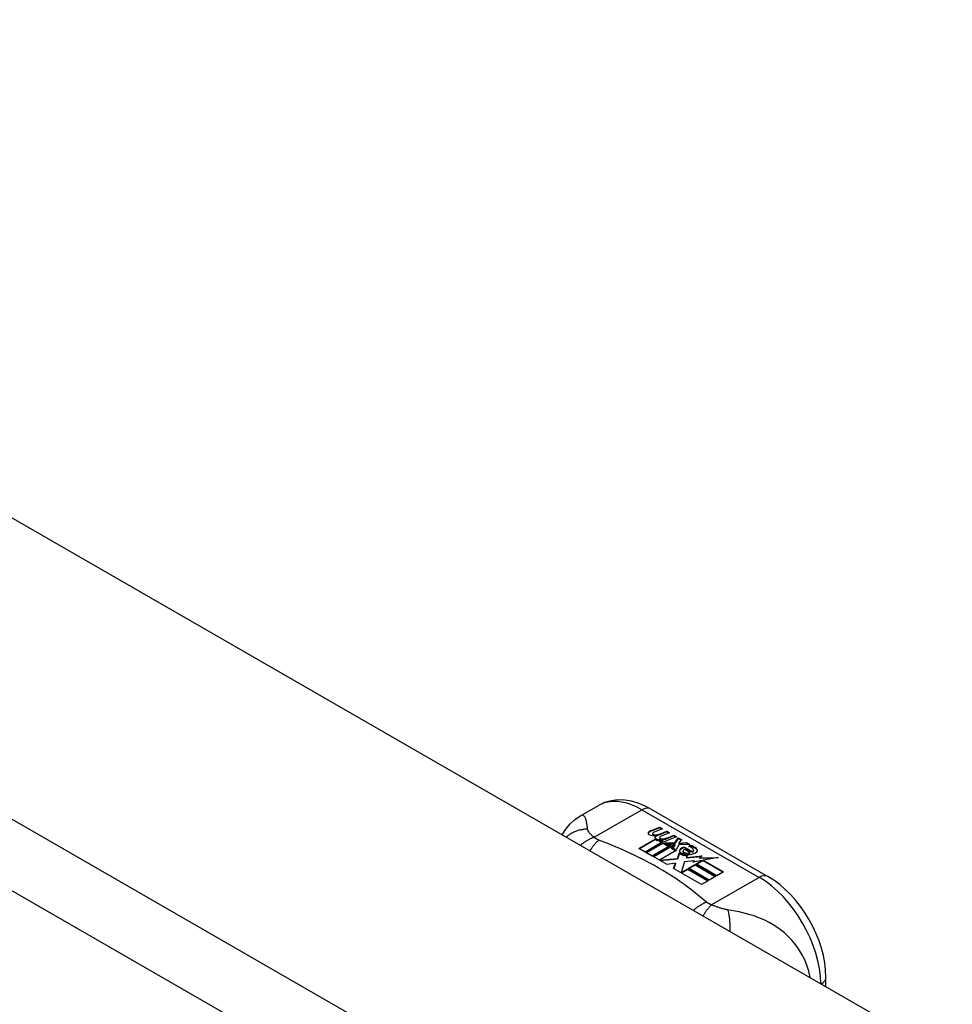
# Model space of a CAD drawing. Header units: inches. Extents: x 338.7 to 398.8, y 125.2 to 189.8.
# Tile 39 of 95: x 394.4 to 396.5, y 157 to 159.2. Entities that reach past the tile are written whole.
import ezdxf

# ---------------------------------------------------------------- set-up
doc = ezdxf.new("R2010")
doc.units = ezdxf.units.IN
doc.header["$MEASUREMENT"] = 0
doc.layers.add('Visible Edges(ANSI)', color=7, linetype='Continuous', lineweight=25)
doc.layers.add('Visible Tangent Edges(ANSI)', color=7, linetype='Continuous', lineweight=25)

msp = doc.modelspace()

# ---------------------------------------------------------------- linework, layer by layer
at = {"layer": 'Visible Edges(ANSI)'}
for p, q in [((369.1104, 172.6558), (398.5296, 155.7144)), ((395.6572, 157.4351), (395.6973, 157.4582)), ((395.8152, 157.4504), (396.0797, 157.2981)), ((395.8165, 157.4019), (395.8358, 157.4094)), ((395.8358, 157.4078), (395.8165, 157.4003)), ((395.8197, 157.3951), (395.8197, 157.3935)), ((395.842, 157.4058), (395.8229, 157.3981)), ((395.8283, 157.3924), (395.8283, 157.3908)), ((395.8358, 157.4094), (395.842, 157.4058)), ((395.8358, 157.4094), (395.8358, 157.4078)), ((395.8404, 157.4052), (395.8358, 157.4078)), ((395.8579, 157.3967), (395.8387, 157.389)), ((395.8392, 157.3953), (395.8516, 157.4003)), ((395.8516, 157.3987), (395.8392, 157.3936)), ((395.8392, 157.3953), (395.8392, 157.3936)), ((395.8516, 157.4003), (395.8579, 157.3967)), ((395.8516, 157.4003), (395.8516, 157.3987)), ((395.8562, 157.396), (395.8516, 157.3987)), ((395.7889, 157.3614), (395.8263, 157.3829)), ((395.8263, 157.3813), (395.7903, 157.3605)), ((395.841, 157.3752), (395.8029, 157.3533)), ((395.8048, 157.3522), (395.843, 157.3741)), ((395.843, 157.3725), (395.8063, 157.3513)), ((395.8263, 157.3829), (395.8263, 157.3813)), ((395.8283, 157.3908), (395.8283, 157.3891)), ((395.8383, 157.3801), (395.8352, 157.3786)), ((395.8352, 157.3786), (395.841, 157.3752)), ((395.8352, 157.3786), (395.8352, 157.377)), ((395.8396, 157.3744), (395.8352, 157.377)), ((395.8355, 157.386), (395.8355, 157.3844)), ((395.8382, 157.3784), (395.8431, 157.3808)), ((395.8436, 157.3753), (395.8382, 157.3784)), ((395.8431, 157.3791), (395.8398, 157.3775)), ((395.8431, 157.3808), (395.8418, 157.3815)), ((395.843, 157.3741), (395.8534, 157.3681)), ((395.843, 157.3741), (395.843, 157.3725)), ((395.8534, 157.3665), (395.843, 157.3725)), ((395.8431, 157.3808), (395.8431, 157.3791)), ((395.8739, 157.3875), (395.8436, 157.3753)), ((395.8463, 157.3737), (395.8702, 157.3743)), ((395.854, 157.3693), (395.8463, 157.3737)), ((395.8702, 157.3727), (395.849, 157.3722)), ((395.8689, 157.3707), (395.854, 157.3693)), ((395.8552, 157.3861), (395.8676, 157.3911)), ((395.8676, 157.3895), (395.8552, 157.3844)), ((395.8649, 157.363), (395.8699, 157.3701)), ((395.8676, 157.3911), (395.8739, 157.3875)), ((395.8676, 157.3911), (395.8676, 157.3895)), ((395.8722, 157.3868), (395.8676, 157.3895)), ((395.8699, 157.3701), (395.8689, 157.3707)), ((395.8699, 157.3701), (395.8699, 157.3685)), ((395.8702, 157.3743), (395.8771, 157.3856)), ((395.8771, 157.384), (395.8702, 157.3727)), ((395.8702, 157.3743), (395.8702, 157.3727)), ((395.8771, 157.3856), (395.8847, 157.3812)), ((395.8771, 157.3856), (395.8771, 157.384)), ((395.8839, 157.3801), (395.8771, 157.384)), ((395.9034, 157.3705), (395.8787, 157.3696)), ((395.8847, 157.3812), (395.8791, 157.3739)), ((395.8791, 157.3739), (395.8802, 157.3733)), ((395.8791, 157.3739), (395.8791, 157.3723)), ((395.8802, 157.3716), (395.8791, 157.3723)), ((395.8802, 157.3733), (395.8958, 157.3749)), ((395.8802, 157.3733), (395.8802, 157.3716)), ((395.8958, 157.3732), (395.8802, 157.3716)), ((395.8958, 157.3749), (395.9034, 157.3705)), ((395.8958, 157.3749), (395.8958, 157.3732)), ((395.9007, 157.3704), (395.8958, 157.3732)), ((395.8029, 157.3533), (395.7889, 157.3614)), ((395.8188, 157.3441), (395.8048, 157.3522)), ((395.8618, 157.3689), (395.8188, 157.3441)), ((395.8208, 157.343), (395.8673, 157.3697)), ((395.8653, 157.367), (395.8222, 157.3421)), ((395.8731, 157.3568), (395.8356, 157.3352)), ((395.8534, 157.3681), (395.8618, 157.3689)), ((395.8534, 157.3681), (395.8534, 157.3665)), ((395.8585, 157.3669), (395.8534, 157.3665)), ((395.8673, 157.3697), (395.8625, 157.3629)), ((395.8625, 157.3629), (395.8731, 157.3568)), ((395.8625, 157.3629), (395.8625, 157.3612)), ((395.8717, 157.3559), (395.8625, 157.3612)), ((395.8726, 157.3586), (395.8649, 157.363)), ((395.8699, 157.3685), (395.8658, 157.3625)), ((395.8787, 157.3696), (395.8726, 157.3586)), ((395.8759, 157.3385), (395.8802, 157.3522)), ((395.8802, 157.3506), (395.8759, 157.3369)), ((395.8802, 157.3522), (395.8802, 157.3506)), ((395.8881, 157.3554), (395.8881, 157.3538)), ((395.8917, 157.3644), (395.8917, 157.3627)), ((395.8917, 157.3644), (395.9089, 157.3544)), ((395.9089, 157.3528), (395.8917, 157.3627)), ((395.904, 157.3524), (395.8927, 157.3589)), ((395.9004, 157.3658), (395.9047, 157.3683)), ((395.9047, 157.3666), (395.9024, 157.3653)), ((395.904, 157.3524), (395.904, 157.3508)), ((395.9047, 157.3683), (395.9047, 157.3666)), ((395.9089, 157.3544), (395.9089, 157.3528)), ((395.9123, 157.3577), (395.9123, 157.356)), ((395.8524, 157.3248), (395.8208, 157.343)), ((395.8356, 157.3352), (395.8759, 157.3385)), ((395.8356, 157.3352), (395.8356, 157.3345)), ((395.8759, 157.3369), (395.837, 157.3336)), ((395.8712, 157.3281), (395.8524, 157.3248)), ((395.8672, 157.3162), (395.8712, 157.3281)), ((395.8712, 157.3265), (395.8677, 157.316)), ((395.8712, 157.3281), (395.8712, 157.3265)), ((395.8759, 157.3385), (395.8759, 157.3369)), ((395.892, 157.3315), (395.884, 157.3069)), ((395.9144, 157.3338), (395.892, 157.3315)), ((395.8982, 157.3463), (395.896, 157.3413)), ((395.896, 157.3413), (395.9316, 157.3447)), ((395.9291, 157.3428), (395.896, 157.3397)), ((395.896, 157.3413), (395.896, 157.3397)), ((395.9317, 157.3343), (395.9106, 157.3305)), ((395.9106, 157.3305), (395.9144, 157.3338)), ((395.9144, 157.3321), (395.9131, 157.3309)), ((395.9144, 157.3338), (395.9144, 157.3321)), ((395.9181, 157.3265), (395.9317, 157.3343)), ((395.9646, 157.2997), (395.9181, 157.3265)), ((395.9317, 157.3327), (395.9195, 157.3257)), ((395.9316, 157.3447), (395.9258, 157.3403)), ((395.9258, 157.3403), (395.9683, 157.341)), ((395.9258, 157.3403), (395.9258, 157.3387)), ((395.9584, 157.3392), (395.9258, 157.3387)), ((395.9317, 157.3343), (395.9317, 157.3327)), ((395.9683, 157.341), (395.9341, 157.3348)), ((395.9341, 157.3348), (395.9798, 157.3084)), ((395.9341, 157.3348), (395.9341, 157.3331)), ((395.9784, 157.3076), (395.9341, 157.3331)), ((395.9303, 157.2799), (395.8672, 157.3162)), ((395.884, 157.3069), (395.8989, 157.3154)), ((395.884, 157.3069), (395.884, 157.3066)), ((395.8989, 157.3138), (395.8852, 157.3059)), ((395.8989, 157.3154), (395.9454, 157.2886)), ((395.8989, 157.3154), (395.8989, 157.3138)), ((395.944, 157.2878), (395.8989, 157.3138)), ((395.9009, 157.3166), (395.916, 157.3253)), ((395.9474, 157.2898), (395.9009, 157.3166)), ((395.916, 157.3236), (395.9023, 157.3158)), ((395.916, 157.3253), (395.9625, 157.2985)), ((395.916, 157.3253), (395.916, 157.3236)), ((395.9611, 157.2977), (395.916, 157.3236)), ((395.9798, 157.3084), (395.9646, 157.2997)), ((395.9454, 157.2886), (395.9303, 157.2799)), ((395.9625, 157.2985), (395.9474, 157.2898)), ((396.2107, 157.0497), (396.2107, 157.0712))]:
    msp.add_line(p, q, dxfattribs=at)
at = {"layer": 'Visible Edges(ANSI)', "flags": 128}
for points in [[(395.8152, 157.4504), (395.8012, 157.4577), (395.7868, 157.4635), (395.772, 157.4678), (395.7569, 157.4702), (395.7416, 157.4707), (395.7263, 157.4689), (395.7114, 157.4648), (395.6973, 157.4582)], [(395.6157, 157.3924), (395.6236, 157.4049), (395.6333, 157.4164), (395.6446, 157.4266), (395.6572, 157.4351)], [(396.2107, 157.0712), (396.2101, 157.0873), (396.2081, 157.1036), (396.205, 157.12), (396.2006, 157.1365), (396.1952, 157.1529), (396.1887, 157.1691), (396.1812, 157.1851), (396.1728, 157.2007), (396.1636, 157.2157), (396.1535, 157.2302), (396.1427, 157.2439), (396.1312, 157.2568), (396.1191, 157.2687), (396.1064, 157.2797), (396.0933, 157.2895), (396.0797, 157.2981)]]:
    msp.add_lwpolyline(points, dxfattribs=at)
at = {"layer": 'Visible Edges(ANSI)'}
for centre, major_axis, start_param, end_param in [((395.8163, 157.3959), (-0.007, 0), 5.820233, 7.062977), ((395.8163, 157.3942), (-0.007, 0), 5.820233, 6.078955), ((395.8272, 157.3927), (0.0192, 0), 2.164208, 2.67864), ((395.8272, 157.3911), (-0.0192, 0), 5.305801, 5.820233), ((395.823, 157.3997), (-0.0164, 0), 0.779792, 1.90155), ((395.8237, 157.3951), (-0.004, 0), 5.90879, 7.175095), ((395.8237, 157.3935), (-0.004, 0), 0, 0.89191), ((395.8276, 157.3942), (-0.0082, 0), 5.323118, 5.90879), ((395.8265, 157.3971), (0.0084, 0), 4.033503, 4.932446), ((395.821, 157.4097), (0.031, 0), 4.949028, 5.337665), ((395.821, 157.4081), (-0.031, 0), 1.80809, 2.196072), ((395.8265, 157.3955), (-0.0084, 0), 0.89191, 1.767313), ((395.8317, 157.3868), (-0.00676, 0), 5.794367, 7.059467), ((395.8317, 157.3852), (-0.00676, 0), 5.794367, 6.071487), ((395.8427, 157.3835), (0.0192, 0), 2.419321, 2.652775), ((395.8427, 157.3818), (-0.0192, 0), 5.560914, 5.794367), ((395.8379, 157.3893), (0.016, 0), 3.905964, 4.740051), ((395.8379, 157.3877), (-0.016, 0), 0.764371, 1.402544), ((395.8383, 157.3905), (-0.016, 0), 0.776281, 1.787416), ((395.8395, 157.386), (-0.004, 0), 5.908937, 7.173827), ((395.8395, 157.3844), (-0.004, 0), 0, 0.890642), ((395.8434, 157.3851), (-0.0082, 0), 5.323254, 5.908937), ((395.8423, 157.388), (0.0084, 0), 4.032234, 4.932287), ((395.8423, 157.3863), (-0.0084, 0), 0.890642, 1.484281), ((395.8423, 157.3863), (-0.0084, 0), 1.514337, 1.790695), ((395.8374, 157.4007), (0.031, 0), 4.932287, 5.323254), ((395.8374, 157.399), (-0.031, 0), 1.790695, 2.181662), ((395.8904, 157.3561), (-0.0101, 0), 5.913952, 6.982716), ((395.8989, 157.359), (0.022, 0), 3.701478, 4.680599), ((395.8989, 157.3573), (-0.022, 0), 0.559885, 1.507168), ((395.8904, 157.3544), (-0.0101, 0), 5.913952, 6.142632), ((395.8985, 157.3543), (-0.0188, 0), 5.081623, 5.913952), ((395.8985, 157.3526), (-0.0188, 0), 5.081623, 5.913952), ((395.8989, 157.359), (-0.0199, 0), 0.617996, 1.556283), ((395.8945, 157.3554), (-0.00637, 0), 4.999578, 6.390788), ((395.8954, 157.3555), (-0.0073, 0), 0.107602, 1.123637), ((395.8945, 157.3538), (-0.00637, 0), 0, 0.107602), ((395.8954, 157.3538), (-0.0073, 0), 0.107602, 1.123637), ((395.8971, 157.3575), (0.0112, 0), 4.26523, 5.375571), ((395.8971, 157.3559), (0.0112, 0), 4.26523, 5.375571), ((395.899, 157.3628), (-0.0265, 0), 1.556283, 2.296236), ((395.8926, 157.355), (0.0205, 0), 0.343453, 1.17916), ((395.8859, 157.3476), (0.0405, 0), 0.638101, 1.087938), ((395.8859, 157.346), (-0.0405, 0), 3.779694, 4.229531), ((395.9059, 157.3577), (0.0064, 0), 5.210263, 6.626638), ((395.9059, 157.356), (0.0064, 0), 5.210263, 6.283185), ((395.9078, 157.357), (0.0132, 0), 5.437829, 6.921287), ((395.9078, 157.3554), (0.0132, 0), 0.108138, 0.638101)]:
    msp.add_ellipse(centre, major_axis=major_axis, ratio=0.575862, start_param=start_param, end_param=end_param, dxfattribs=at)
at = {"layer": 'Visible Tangent Edges(ANSI)'}
for p, q in [((368.52, 172.3158), (397.9391, 155.3744)), ((397.8691, 155.2532), (368.4499, 172.1945)), ((395.688, 157.3866), (395.7955, 157.4485)), ((395.7955, 157.4485), (396.06, 157.2962)), ((395.8101, 157.3977), (395.8101, 157.396)), ((395.8165, 157.4019), (395.8165, 157.4003)), ((395.8212, 157.3933), (395.8212, 157.3917)), ((395.8258, 157.3886), (395.8258, 157.387)), ((395.837, 157.3842), (395.837, 157.3826)), ((395.8441, 157.3833), (395.8441, 157.3816)), ((395.8552, 157.3861), (395.8552, 157.3844)), ((395.8809, 157.3582), (395.8809, 157.3566)), ((395.8881, 157.355), (395.8881, 157.3534)), ((395.8922, 157.3517), (395.8922, 157.35)), ((395.9184, 157.3615), (395.9184, 157.3599)), ((396.06, 157.2962), (395.9525, 157.2343))]:
    msp.add_line(p, q, dxfattribs=at)
at = {"layer": 'Visible Tangent Edges(ANSI)', "flags": 128}
for points in [[(395.6731, 157.4049), (395.6728, 157.4073), (395.6725, 157.4097), (395.6722, 157.412), (395.6719, 157.4143), (395.6716, 157.4164), (395.6712, 157.4184), (395.6709, 157.4204), (395.6705, 157.4223), (395.6701, 157.4241), (395.6696, 157.4258), (395.6691, 157.4274), (395.6686, 157.4289), (395.668, 157.4303), (395.6673, 157.4315), (395.6666, 157.4327), (395.6658, 157.4337), (395.665, 157.4345), (395.6641, 157.4352), (395.6631, 157.4358), (395.6621, 157.4361), (395.661, 157.4362), (395.6598, 157.4361), (395.6585, 157.4357), (395.6572, 157.4351)], [(395.6731, 157.4049), (395.671, 157.4049), (395.6689, 157.4047), (395.6668, 157.4046), (395.6647, 157.4043), (395.6626, 157.4041), (395.6605, 157.4037), (395.6584, 157.4033), (395.6562, 157.4029), (395.6541, 157.4023), (395.652, 157.4017), (395.6499, 157.4011), (395.6479, 157.4004), (395.6458, 157.3996), (395.6437, 157.3988), (395.6417, 157.3979), (395.6397, 157.3969), (395.6378, 157.3959), (395.6358, 157.3948), (395.6339, 157.3936), (395.6321, 157.3924), (395.6302, 157.3912), (395.6284, 157.3899), (395.6267, 157.3885), (395.625, 157.3871)], [(395.688, 157.3866), (395.6869, 157.3875), (395.6858, 157.3884), (395.6847, 157.3893), (395.6837, 157.3902), (395.6827, 157.3911), (395.6817, 157.3919), (395.6808, 157.3928), (395.6799, 157.3937), (395.6791, 157.3945), (395.6784, 157.3953), (395.6776, 157.3962), (395.6769, 157.397), (395.6763, 157.3978), (395.6758, 157.3985), (395.6754, 157.3992), (395.675, 157.3998), (395.6746, 157.4005), (395.6743, 157.4012), (395.674, 157.4018), (395.6737, 157.4024), (395.6735, 157.4031), (395.6733, 157.4037), (395.6732, 157.4043), (395.6731, 157.4049)], [(395.688, 157.3866), (395.6867, 157.3861), (395.6855, 157.3857), (395.6842, 157.3852), (395.6829, 157.3847), (395.6816, 157.3841), (395.6803, 157.3836), (395.679, 157.383), (395.6777, 157.3823), (395.6764, 157.3817), (395.6751, 157.381), (395.6738, 157.3803), (395.6725, 157.3796), (395.6712, 157.3788), (395.6699, 157.378), (395.6686, 157.3772), (395.6673, 157.3763), (395.666, 157.3754), (395.6647, 157.3745), (395.6634, 157.3736), (395.6622, 157.3727), (395.6609, 157.3717), (395.6596, 157.3707), (395.6584, 157.3696), (395.6571, 157.3686)], [(395.6984, 157.3801), (395.6976, 157.3794), (395.6967, 157.3787), (395.6959, 157.3779), (395.6951, 157.3772), (395.6942, 157.3764), (395.6934, 157.3756), (395.6926, 157.3747), (395.6917, 157.3739), (395.6909, 157.373), (395.69, 157.372), (395.6892, 157.3711), (395.6883, 157.3701), (395.6875, 157.3691), (395.6866, 157.3681), (395.6858, 157.367), (395.6849, 157.3659), (395.6841, 157.3648), (395.6833, 157.3637), (395.6824, 157.3625), (395.6816, 157.3613), (395.6808, 157.3601), (395.6799, 157.3589), (395.6791, 157.3576), (395.6783, 157.3563)], [(395.6984, 157.3801), (395.6979, 157.3803), (395.6974, 157.3805), (395.6969, 157.3807), (395.6964, 157.3809), (395.6959, 157.3812), (395.6954, 157.3814), (395.695, 157.3816), (395.6945, 157.3819), (395.6941, 157.3821), (395.6936, 157.3824), (395.6932, 157.3826), (395.6928, 157.3829), (395.6923, 157.3832), (395.6919, 157.3834), (395.6915, 157.3837), (395.6911, 157.384), (395.6907, 157.3843), (395.6903, 157.3846), (395.6899, 157.3849), (395.6895, 157.3853), (395.6891, 157.3856), (395.6887, 157.3859), (395.6884, 157.3862), (395.688, 157.3866)], [(395.9412, 157.2403), (395.9331, 157.2471), (395.925, 157.254), (395.9167, 157.2608), (395.9081, 157.2675), (395.8994, 157.2741), (395.8904, 157.2806), (395.8813, 157.287), (395.8719, 157.2933), (395.8624, 157.2995), (395.8527, 157.3056), (395.8427, 157.3117), (395.8326, 157.3176), (395.8224, 157.3234), (395.8119, 157.3291), (395.8013, 157.3347), (395.7905, 157.3402), (395.7795, 157.3456), (395.7684, 157.3509), (395.7571, 157.356), (395.7456, 157.3611), (395.734, 157.366), (395.7222, 157.3708), (395.7103, 157.3754), (395.6984, 157.3801)], [(395.9412, 157.2403), (395.94, 157.2398), (395.9388, 157.2393), (395.9376, 157.2387), (395.9364, 157.2382), (395.9352, 157.2376), (395.934, 157.237), (395.9328, 157.2364), (395.9316, 157.2357), (395.9304, 157.235), (395.9291, 157.2343), (395.9279, 157.2336), (395.9267, 157.2328), (395.9254, 157.2321), (395.9242, 157.2313), (395.923, 157.2304), (395.9217, 157.2296), (395.9205, 157.2287), (395.9192, 157.2278), (395.918, 157.2268), (395.9168, 157.2259), (395.9156, 157.2249), (395.9143, 157.2239), (395.9131, 157.2229), (395.9119, 157.2218)], [(395.9525, 157.2343), (395.9519, 157.2345), (395.9513, 157.2347), (395.9507, 157.2349), (395.9502, 157.2351), (395.9496, 157.2354), (395.9491, 157.2356), (395.9485, 157.2358), (395.948, 157.2361), (395.9475, 157.2363), (395.947, 157.2365), (395.9465, 157.2368), (395.9461, 157.237), (395.9456, 157.2373), (395.9452, 157.2375), (395.9447, 157.2378), (395.9443, 157.238), (395.9439, 157.2383), (395.9435, 157.2386), (395.9431, 157.2388), (395.9427, 157.2391), (395.9423, 157.2394), (395.9419, 157.2397), (395.9415, 157.24), (395.9412, 157.2403)], [(395.9525, 157.2343), (395.9517, 157.2335), (395.951, 157.2328), (395.9502, 157.232), (395.9495, 157.2312), (395.9487, 157.2303), (395.9479, 157.2295), (395.9472, 157.2286), (395.9464, 157.2276), (395.9456, 157.2267), (395.9448, 157.2257), (395.944, 157.2247), (395.9432, 157.2237), (395.9424, 157.2226), (395.9416, 157.2215), (395.9408, 157.2204), (395.94, 157.2193), (395.9392, 157.2181), (395.9383, 157.217), (395.9375, 157.2158), (395.9367, 157.2145), (395.9359, 157.2133), (395.9351, 157.212), (395.9343, 157.2107), (395.9335, 157.2094)], [(395.9892, 157.2229), (395.9878, 157.2231), (395.9865, 157.2234), (395.9851, 157.2236), (395.9838, 157.2239), (395.9824, 157.2242), (395.981, 157.2245), (395.9796, 157.2249), (395.9782, 157.2252), (395.9768, 157.2256), (395.9754, 157.226), (395.9739, 157.2264), (395.9723, 157.2269), (395.9706, 157.2275), (395.9689, 157.228), (395.9672, 157.2286), (395.9656, 157.2292), (395.9639, 157.2298), (395.9622, 157.2304), (395.9606, 157.231), (395.9589, 157.2317), (395.9573, 157.2323), (395.9557, 157.233), (395.9541, 157.2336), (395.9525, 157.2343)], [(396.1748, 157.0704), (396.1719, 157.0846), (396.1676, 157.0984), (396.1622, 157.1115), (396.1559, 157.1237), (396.1489, 157.1349), (396.1414, 157.1453), (396.1335, 157.1546), (396.1253, 157.1631), (396.1169, 157.1707), (396.1084, 157.1776), (396.0999, 157.1837), (396.0913, 157.1892), (396.0827, 157.1941), (396.0741, 157.1985), (396.0656, 157.2024), (396.057, 157.2059), (396.0485, 157.209), (396.04, 157.2118), (396.0316, 157.2142), (396.0231, 157.2164), (396.0147, 157.2183), (396.0062, 157.22), (395.9976, 157.2216), (395.9892, 157.2229)], [(395.9892, 157.2229), (395.9896, 157.2214), (395.99, 157.2199), (395.9903, 157.2183), (395.9907, 157.2166), (395.9911, 157.2149), (395.9914, 157.2132), (395.9917, 157.2114), (395.992, 157.2095), (395.9923, 157.2076), (395.9925, 157.2056), (395.9928, 157.2036), (395.993, 157.2016), (395.9932, 157.1995), (395.9934, 157.1974), (395.9935, 157.1953), (395.9937, 157.1931), (395.9938, 157.1909), (395.9939, 157.1886), (395.9939, 157.1863), (395.9939, 157.184), (395.994, 157.1817), (395.9939, 157.1794), (395.9939, 157.177), (395.9938, 157.1747)]]:
    msp.add_lwpolyline(points, dxfattribs=at)
at = {"layer": 'Visible Tangent Edges(ANSI)'}
for centre, major_axis, ratio, start_param, end_param in [((395.7955, 157.2876), (-0.0982, 0.1706), 0.578093, 5.499721, 6.283185), ((395.7955, 157.4163), (0.0196, 0.0341), 0.578093, 0, 0.783464), ((396.06, 157.264), (0.0196, 0.0341), 0.578093, 0, 0.783464), ((396.06, 157.1353), (0.0982, -0.1706), 0.578093, 0.795218, 2.358128), ((396.1714, 157.0712), (0.0394, 0), 0.575862, 5.537379, 6.283185)]:
    msp.add_ellipse(centre, major_axis=major_axis, ratio=ratio, start_param=start_param, end_param=end_param, dxfattribs=at)

doc.saveas('drawing.dxf')
